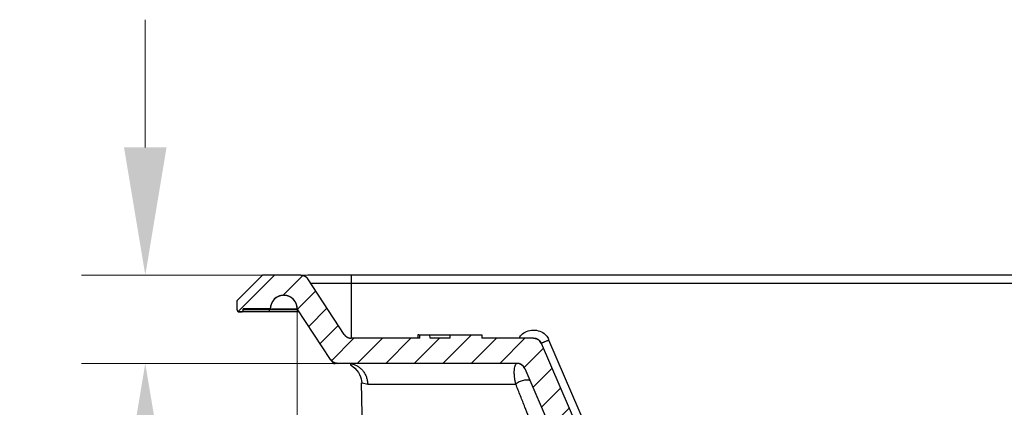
# Model space of a CAD drawing. Header units: inches. Extents: x 3951 to 6642, y -813 to 1217.
# Tile 2 of 33: x 4164 to 4282, y 244 to 291. Entities that reach past the tile are written whole.
import ezdxf

# ---------------------------------------------------------------- set-up
doc = ezdxf.new("R2010")
doc.units = ezdxf.units.IN
doc.header["$LTSCALE"] = 7.600000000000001
doc.header["$MEASUREMENT"] = 0
doc.header["$PDMODE"] = 3
doc.header["$PDSIZE"] = 0.3125
doc.layers.get('0').update_dxf_attribs({"linetype": 'CONTINUOUS'})
doc.layers.get('Defpoints').update_dxf_attribs({"linetype": 'CONTINUOUS'})
doc.layers.add('5标注', color=1, linetype='CONTINUOUS')
doc.styles.add('TXT', font='txt.shx', dxfattribs={"width": 0.7, "bigfont": 'INTECAD.SHX'})
doc.dimstyles.new('标准样式', dxfattribs={"dimscale": 7.600000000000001, "dimtxt": 3, "dimasz": 2, "dimexe": 1, "dimexo": 0, "dimgap": 1, "dimtad": 0, "dimdec": 1, "dimzin": 1, "dimdsep": 46, "dimtxsty": 'TXT', "dimcen": 0.09, "dimclrd": 5, "dimclre": 252, "dimadec": 1, "dimazin": 0, "dimtfac": 1, "dimtdec": 1, "dimtofl": 0, "dimtmove": 0, "dimatfit": 3, "dimfxl": 0, "dimtzin": 0, "dimlwd": 13, "dimlwe": 13, "dimarcsym": 0})

# ---------------------------------------------------------------- blocks, each defined once
blk = doc.blocks.new('*D63')
at = {"layer": '5标注', "color": 252, "lineweight": 13}
for p, q in [((4197.385549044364, 256.0190379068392), (4197.385549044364, 96.04115203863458)), ((4797.710884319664, 256.0190379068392), (4797.710884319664, 96.04115203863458))]:
    blk.add_line(p, q, dxfattribs=at)
at = {"layer": '5标注', "color": 5, "lineweight": 13}
for p, q in [((4212.585549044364, 103.6411520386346), (4457.900359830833, 103.6411520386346)), ((4782.510884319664, 103.6411520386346), (4531.620359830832, 103.6411520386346))]:
    blk.add_line(p, q, dxfattribs=at)
at = {"layer": '5标注', "color": 5}
for points in [[(4212.585549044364, 106.1744853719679), (4212.585549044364, 101.1078187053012), (4197.385549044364, 103.6411520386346)], [(4782.510884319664, 106.1744853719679), (4782.510884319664, 101.1078187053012), (4797.710884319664, 103.6411520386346)]]:
    blk.add_solid(points, dxfattribs=at)
at = {"layer": 'Defpoints', "color": 0}
for p in [(4197.385549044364, 256.0190379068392), (4797.710884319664, 256.0190379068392), (4797.710884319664, 103.6411520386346)]:
    blk.add_point(p, dxfattribs=at)
at = {"layer": '5标注', "color": 0, "insert": (4494.760359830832, 103.6411520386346), "char_height": 22.8, "attachment_point": 5, "style": 'TXT'}
blk.add_mtext('600.3', dxfattribs=at)
blk = doc.blocks.new('*D54')
at = {"layer": '5标注', "color": 5, "lineweight": 13}
for p, q in [((4179.281689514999, 275.3440379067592), (4179.281689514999, 290.5440379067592)), ((4179.281689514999, 234.4440379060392), (4179.281689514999, 219.2440379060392))]:
    blk.add_line(p, q, dxfattribs=at)
at = {"layer": '5标注', "color": 252, "lineweight": 13}
for p, q in [((4208.467154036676, 260.1440379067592), (4171.681689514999, 260.1440379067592)), ((4210.204881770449, 249.6440379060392), (4171.681689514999, 249.6440379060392))]:
    blk.add_line(p, q, dxfattribs=at)
at = {"layer": '5标注', "color": 5}
for points in [[(4176.748356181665, 275.3440379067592), (4181.815022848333, 275.3440379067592), (4179.281689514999, 260.1440379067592)], [(4176.748356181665, 234.4440379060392), (4181.815022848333, 234.4440379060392), (4179.281689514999, 249.6440379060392)]]:
    blk.add_solid(points, dxfattribs=at)
at = {"layer": 'Defpoints', "color": 0}
for p in [(4208.467154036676, 260.1440379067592), (4179.281689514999, 249.6440379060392), (4210.204881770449, 249.6440379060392)]:
    blk.add_point(p, dxfattribs=at)
at = {"layer": '5标注', "color": 0, "insert": (4179.281689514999, 191.6940379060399), "char_height": 22.8, "attachment_point": 5, "rotation": 90, "style": 'TXT'}
blk.add_mtext('10.5', dxfattribs=at)

msp = doc.modelspace()

# ---------------------------------------------------------------- hatches: boundary and pattern name
h = msp.add_hatch()
h.set_pattern_fill('A', color=2, scale=18.24570047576, angle=45, style=0, pattern_type=0)
h.set_pattern_definition([(45, (4392.889334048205, 366.6944490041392), (-1.697586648, 1.697586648), [])])
edge = h.paths.add_edge_path()
edge.add_line((4267.123430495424, 159.1440379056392), (4279.739030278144, 159.1440379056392))
edge.add_line((4279.765210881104, 156.1440379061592), (4279.739030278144, 159.1440379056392))
edge.add_line((4265.149068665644, 156.1440379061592), (4279.765210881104, 156.1440379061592))
edge.add_spline(control_points=[(4265.149068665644, 156.1440379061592), (4264.737374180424, 156.1440379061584), (4264.393473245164, 156.370366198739), (4264.230625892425, 156.7484840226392)], knot_values=[0, 0, 0, 0, 1, 1, 1, 1], weights=[1, 0.8902202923, 0.8902202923, 1], degree=3, periodic=0)
edge.add_line((4224.482797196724, 249.0395917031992), (4264.230625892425, 156.7484840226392))
edge.add_spline(control_points=[(4224.482797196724, 249.0395917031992), (4224.319949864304, 249.4177095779), (4223.976048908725, 249.6440379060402), (4223.564354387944, 249.6440379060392)], knot_values=[0, 0, 0, 0, 1, 1, 1, 1], weights=[1, 0.8902202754, 0.8902202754, 1], degree=3, periodic=0)
edge.add_line((4223.564354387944, 249.6440379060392), (4203.812263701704, 249.6440379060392))
edge.add_line((4203.812263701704, 249.6440379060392), (4202.193186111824, 249.6440379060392))
edge.add_spline(control_points=[(4202.193186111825, 249.6440379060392), (4201.851367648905, 249.64403790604), (4201.550060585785, 249.8054501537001), (4201.360685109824, 250.0900143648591)], knot_values=[0, 0, 0, 0, 1, 1, 1, 1], weights=[1, 0.9209884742, 0.9209884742, 1], degree=3, periodic=0)
edge.add_line((4201.360669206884, 250.0900037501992), (4197.385549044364, 256.1440379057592))
edge.add_spline(control_points=[(4197.385549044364, 256.1440379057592), (4197.385549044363, 257.0812962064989), (4196.722807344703, 257.7440379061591), (4195.785549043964, 257.7440379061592), (4194.848290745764, 257.7440379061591), (4194.185549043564, 257.0812962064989), (4194.185549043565, 256.1440379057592)], knot_values=[0, 0, 0, 0, 1, 1, 1, 2, 2, 2, 2], weights=[1, 0.8047378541, 0.8047378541, 1, 0.8047378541, 0.8047378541, 1], degree=3, periodic=0)
edge.add_line((4194.185549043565, 256.1440379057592), (4190.960965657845, 256.1440379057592))
edge.add_line((4190.960965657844, 256.0190379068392), (4190.960965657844, 256.1440379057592))
edge.add_spline(control_points=[(4190.710965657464, 255.7690379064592), (4190.857412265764, 255.769037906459), (4190.960965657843, 255.872591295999), (4190.960965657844, 256.0190379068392)], knot_values=[0, 0, 0, 0, 1, 1, 1, 1], weights=[1, 0.8047378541, 0.8047378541, 1], degree=3, periodic=0)
edge.add_line((4190.460965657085, 255.7690379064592), (4190.710965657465, 255.7690379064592))
edge.add_spline(control_points=[(4190.210965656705, 256.0190379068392), (4190.210965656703, 255.872591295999), (4190.314519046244, 255.769037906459), (4190.460965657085, 255.7690379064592)], knot_values=[0, 0, 0, 0, 1, 1, 1, 1], weights=[1, 0.8047378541, 0.8047378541, 1], degree=3, periodic=0)
edge.add_line((4190.210965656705, 256.0190379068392), (4190.210965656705, 257.1440379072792))
edge.add_line((4193.263787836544, 260.1440379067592), (4190.210965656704, 257.1440379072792))
edge.add_line((4197.808327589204, 260.1440379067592), (4193.263787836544, 260.1440379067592))
edge.add_spline(control_points=[(4197.808327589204, 260.1440379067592), (4198.152482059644, 260.1440379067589), (4198.455344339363, 259.9805853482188), (4198.644238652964, 259.6929028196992)], knot_values=[0, 0, 0, 0, 1, 1, 1, 1], weights=[1, 0.9200122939, 0.9200122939, 1], degree=3, periodic=0)
edge.add_line((4202.978768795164, 253.0914939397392), (4198.644238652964, 259.6929028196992))
edge.add_spline(control_points=[(4202.978776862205, 253.0914992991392), (4203.168016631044, 252.8060369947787), (4203.469772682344, 252.6440379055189), (4203.812264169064, 252.6440379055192)], knot_values=[0, 0, 0, 0, 1, 1, 1, 1], weights=[1, 0.9207076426, 0.9207076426, 1], degree=3, periodic=0)
edge.add_line((4211.982259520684, 252.6440379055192), (4203.812264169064, 252.6440379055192))
edge.add_line((4211.982259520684, 252.6440379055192), (4211.987089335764, 253.0440379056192))
edge.add_line((4211.987089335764, 253.0440379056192), (4213.199209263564, 253.0440379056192))
edge.add_line((4213.201559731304, 252.6440379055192), (4213.199209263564, 253.0440379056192))
edge.add_line((4215.568775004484, 252.6440379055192), (4213.201559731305, 252.6440379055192))
edge.add_line((4215.575756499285, 253.0440379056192), (4215.568775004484, 252.6440379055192))
edge.add_line((4215.575756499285, 253.0440379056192), (4219.385088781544, 253.0440379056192))
edge.add_line((4219.385088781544, 253.0440379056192), (4219.388579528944, 252.6440379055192))
edge.add_line((4225.538707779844, 252.6440379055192), (4219.388579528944, 252.6440379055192))
edge.add_spline(control_points=[(4225.538707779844, 252.6440379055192), (4225.950405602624, 252.6440413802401), (4226.294310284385, 252.4177127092), (4226.457158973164, 252.0395918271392)], knot_values=[0, 0, 0, 0, 1, 1, 1, 1], weights=[1, 0.8902187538, 0.8902187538, 1], degree=3, periodic=0)
edge.add_line((4226.457158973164, 252.0395918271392), (4266.204987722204, 159.7484840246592))
edge.add_spline(control_points=[(4267.123430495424, 159.1440379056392), (4266.711736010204, 159.144037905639), (4266.367835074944, 159.370366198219), (4266.204987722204, 159.7484840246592)], knot_values=[0, 0, 0, 0, 1, 1, 1, 1], weights=[1, 0.8902202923, 0.8902202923, 1], degree=3, periodic=0)
edge = h.paths.add_edge_path()
edge.add_line((4386.465245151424, 159.1440379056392), (4411.465245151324, 159.1440379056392))
edge.add_line((4411.465245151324, 156.1440379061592), (4411.465245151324, 159.1440379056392))
edge.add_line((4386.465245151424, 156.1440379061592), (4411.465245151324, 156.1440379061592))
edge.add_line((4386.465245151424, 159.1440379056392), (4386.465245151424, 156.1440379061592))
edge = h.paths.add_edge_path()
edge.add_line((4517.965245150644, 159.1440379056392), (4542.965245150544, 159.1440379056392))
edge.add_line((4542.965245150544, 156.1440379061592), (4542.965245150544, 159.1440379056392))
edge.add_line((4517.965245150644, 156.1440379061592), (4542.965245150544, 156.1440379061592))
edge.add_line((4517.965245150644, 159.1440379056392), (4517.965245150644, 156.1440379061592))
edge = h.paths.add_edge_path()
edge.add_line((4649.465245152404, 159.1440379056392), (4674.465245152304, 159.1440379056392))
edge.add_line((4674.465245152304, 156.1440379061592), (4674.465245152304, 159.1440379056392))
edge.add_line((4649.465245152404, 156.1440379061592), (4674.465245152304, 156.1440379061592))
edge.add_line((4649.465245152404, 159.1440379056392), (4649.465245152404, 156.1440379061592))
edge = h.paths.add_edge_path()
edge.add_line((4781.191460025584, 159.1440379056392), (4791.982612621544, 159.1440379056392))
edge.add_spline(control_points=[(4792.982460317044, 160.1265854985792), (4792.972377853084, 159.5489615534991), (4792.560324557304, 159.1440379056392), (4791.982612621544, 159.1440379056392)], knot_values=[0, 0, 0, 0, 1, 1, 1, 1], weights=[1, 0.8088336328, 0.8088336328, 1], degree=3, periodic=0)
edge.add_line((4794.711115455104, 259.1611720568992), (4792.982460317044, 160.1265854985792))
edge.add_spline(control_points=[(4795.710968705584, 260.1440379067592), (4795.133110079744, 260.1440379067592), (4794.721016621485, 259.7389458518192), (4794.711115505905, 259.1611720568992)], knot_values=[0, 0, 0, 0, 1, 1, 1, 1], weights=[1, 0.8087592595, 0.8087592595, 1], degree=3, periodic=0)
edge.add_line((4800.416831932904, 260.1440379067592), (4795.710968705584, 260.1440379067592))
edge.add_line((4803.469654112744, 257.1440379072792), (4800.416831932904, 260.1440379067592))
edge.add_line((4803.469654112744, 256.0190379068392), (4803.469654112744, 257.1440379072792))
edge.add_spline(control_points=[(4803.469654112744, 256.0190379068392), (4803.469654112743, 255.872591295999), (4803.366100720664, 255.769037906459), (4803.219654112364, 255.7690379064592)], knot_values=[0, 0, 0, 0, 1, 1, 1, 1], weights=[1, 0.8047378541, 0.8047378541, 1], degree=3, periodic=0)
edge.add_line((4803.219654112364, 255.7690379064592), (4802.969654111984, 255.7690379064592))
edge.add_spline(control_points=[(4802.969654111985, 255.7690379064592), (4802.823207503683, 255.769037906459), (4802.719654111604, 255.872591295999), (4802.719654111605, 256.0190379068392)], knot_values=[0, 0, 0, 0, 1, 1, 1, 1], weights=[1, 0.8047378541, 0.8047378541, 1], degree=3, periodic=0)
edge.add_line((4802.719654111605, 256.0190379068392), (4802.719654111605, 256.1440379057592))
edge.add_line((4802.719654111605, 256.1440379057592), (4800.890784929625, 256.1440379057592))
edge.add_spline(control_points=[(4800.890784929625, 256.1440379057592), (4800.896657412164, 257.0777438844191), (4800.239536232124, 257.741093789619), (4799.305816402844, 257.7440300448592), (4798.372096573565, 257.7469663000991), (4797.710816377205, 257.087762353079), (4797.710816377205, 256.1540379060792)], knot_values=[0, 0, 0, 0, 1, 1, 1, 2, 2, 2, 2], weights=[1, 0.8039960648, 0.8039960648, 1, 0.8039960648, 0.8039960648, 1], degree=3, periodic=0)
edge.add_line((4795.982460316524, 157.1265854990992), (4797.710816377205, 256.1440379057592))
edge.add_spline(control_points=[(4794.982612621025, 156.1440379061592), (4795.560324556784, 156.1440379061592), (4795.972377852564, 156.5489615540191), (4795.982460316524, 157.1265854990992)], knot_values=[0, 0, 0, 0, 1, 1, 1, 1], weights=[1, 0.8088336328, 0.8088336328, 1], degree=3, periodic=0)
edge.add_line((4781.165279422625, 156.1440379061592), (4794.982612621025, 156.1440379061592))
edge.add_line((4781.191460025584, 159.1440379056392), (4781.165279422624, 156.1440379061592))

# ---------------------------------------------------------------- linework, layer by layer
at = {"color": 7, "linetype": 'Continuous'}
for p, q in [((4193.263787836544, 260.1440379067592), (4190.210965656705, 257.1440379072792)), ((4193.263787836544, 260.1440379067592), (4190.210965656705, 257.1440379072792)), ((4197.808327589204, 260.1440379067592), (4193.263787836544, 260.1440379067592)), ((4197.808327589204, 260.1440379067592), (4193.263787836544, 260.1440379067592)), ((4800.416831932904, 260.1440379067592), (4198.644238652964, 260.1440379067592)), ((4202.978768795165, 253.0914939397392), (4198.644238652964, 259.6929028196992)), ((4202.978768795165, 253.0914939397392), (4198.644238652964, 259.6929028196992)), ((4203.812263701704, 260.1440379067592), (4203.812263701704, 252.6440379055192)), ((4793.711273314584, 259.1614903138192), (4198.993167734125, 259.1614903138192)), ((4190.210965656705, 256.0190379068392), (4190.210965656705, 257.1440379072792)), ((4190.210965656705, 256.0190379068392), (4190.210965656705, 257.1440379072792)), ((4197.631776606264, 255.7690379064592), (4190.460965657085, 255.7690379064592)), ((4190.460965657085, 255.7690379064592), (4190.710965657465, 255.7690379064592)), ((4197.385549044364, 256.0190379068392), (4190.954515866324, 256.0190379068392)), ((4194.185549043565, 256.1440379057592), (4190.960965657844, 256.1440379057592)), ((4190.960965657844, 256.0190379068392), (4190.960965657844, 256.1440379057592)), ((4190.960965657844, 256.0190379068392), (4190.960965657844, 256.1440379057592)), ((4194.185549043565, 256.1440379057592), (4190.960965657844, 256.1440379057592)), ((4194.085548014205, 255.7690379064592), (4194.085549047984, 256.0190379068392)), ((4194.369190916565, 256.1440379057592), (4197.385549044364, 256.1440379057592)), ((4201.360669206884, 250.0900037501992), (4197.385549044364, 256.1440379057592)), ((4201.360669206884, 250.0900037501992), (4197.385549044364, 256.1440379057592)), ((4211.982259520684, 252.6440379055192), (4203.812264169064, 252.6440379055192)), ((4211.982259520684, 252.6440379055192), (4203.812264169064, 252.6440379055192)), ((4211.765891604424, 253.0440379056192), (4211.762400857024, 252.6440379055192)), ((4211.909483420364, 253.0440379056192), (4211.765891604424, 253.0440379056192)), ((4211.982259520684, 252.6440379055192), (4211.987089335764, 253.0440379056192)), ((4211.982259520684, 252.6440379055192), (4211.987089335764, 253.0440379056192)), ((4211.987089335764, 253.0440379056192), (4219.385088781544, 253.0440379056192)), ((4211.987089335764, 253.0440379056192), (4213.199209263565, 253.0440379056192)), ((4213.201559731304, 252.6440379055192), (4213.199209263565, 253.0440379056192)), ((4213.201559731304, 252.6440379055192), (4213.199209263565, 253.0440379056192)), ((4215.568775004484, 252.6440379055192), (4213.201559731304, 252.6440379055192)), ((4215.568775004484, 252.6440379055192), (4213.201559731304, 252.6440379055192)), ((4215.575756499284, 253.0440379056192), (4215.568775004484, 252.6440379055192)), ((4215.575756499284, 253.0440379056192), (4215.568775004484, 252.6440379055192)), ((4215.575756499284, 253.0440379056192), (4219.385088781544, 253.0440379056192)), ((4219.385088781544, 253.0440379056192), (4219.388579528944, 252.6440379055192)), ((4219.385088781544, 253.0440379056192), (4219.388579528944, 252.6440379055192)), ((4225.538707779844, 252.6440379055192), (4219.388579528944, 252.6440379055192)), ((4225.538707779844, 252.6440379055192), (4219.388579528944, 252.6440379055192)), ((4233.099800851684, 239.1265854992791), (4227.375601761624, 252.4176932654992)), ((4226.457158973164, 252.0395918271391), (4266.204987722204, 159.7484840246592)), ((4226.457158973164, 252.0395918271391), (4266.204987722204, 159.7484840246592)), ((4201.494716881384, 249.8858647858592), (4201.718910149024, 249.6440379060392)), ((4201.718915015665, 249.6440379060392), (4201.886492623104, 249.6440379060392)), ((4223.564354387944, 249.6440379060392), (4202.193186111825, 249.6440379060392)), ((4203.812263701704, 249.6440379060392), (4202.193186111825, 249.6440379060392)), ((4203.700397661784, 249.5454273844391), (4203.831421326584, 249.5906103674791)), ((4223.564354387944, 249.6440379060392), (4203.812263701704, 249.6440379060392)), ((4224.482797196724, 249.0395917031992), (4264.230625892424, 156.7484840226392)), ((4224.482797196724, 249.0395917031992), (4264.230625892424, 156.7484840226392)), ((4206.635924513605, 156.1440379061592), (4205.044442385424, 247.3199879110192)), ((4205.129859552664, 247.3203481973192), (4205.776650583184, 247.1876920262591)), ((4205.776650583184, 247.1876920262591), (4223.421961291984, 247.1876600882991))]:
    msp.add_line(p, q, dxfattribs=at)
for points in [[(4203.716712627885, 249.4891344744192), (4204.002897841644, 249.2897933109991), (4204.258434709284, 249.0615598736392)], [(4204.258434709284, 249.0615598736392), (4204.482129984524, 248.8156185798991), (4204.668620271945, 248.5596385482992), (4204.815866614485, 248.3020870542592), (4204.924783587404, 248.0477974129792), (4205.001707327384, 247.8013827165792), (4205.049952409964, 247.5699990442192), (4205.073754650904, 247.3662859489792), (4205.075472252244, 247.3373098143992)]]:
    msp.add_lwpolyline(points, dxfattribs=at)
for centre, radius, start, end in [((4197.808327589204, 259.1440379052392), 0.9999999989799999, 33.2891760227, 90), ((4195.785549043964, 256.1440379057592), 1.6000000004, 0, 180), ((4190.460965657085, 256.0190379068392), 0.25000000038, 180, 270), ((4190.710965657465, 256.0190379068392), 0.25000000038, 270, 0), ((4203.812264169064, 253.6440379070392), 0.9999999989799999, 213.5413468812, 270), ((4225.538716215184, 251.6440379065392), 0.9999999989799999, 23.30052515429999, 90.00048340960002), ((4226.077485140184, 251.9969533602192), 1.36459841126, 17.9583205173, 23.8818062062), ((4202.193186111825, 250.6440379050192), 0.9999999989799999, 213.6434849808, 270), ((4223.564354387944, 248.6440379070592), 0.9999999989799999, 23.3005174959, 90)]:
    msp.add_arc(centre, radius, start, end, dxfattribs=at)
for points, start_tangent, end_tangent in [([(4197.808327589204, 260.1440379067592), (4197.838116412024, 260.1435941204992), (4197.868090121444, 260.1422505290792), (4197.898209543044, 260.1399903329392), (4197.928434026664, 260.1367989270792), (4197.958721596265, 260.1326640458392), (4197.989029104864, 260.1275758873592), (4198.019312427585, 260.1215272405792), (4198.049526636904, 260.1145135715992), (4198.079626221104, 260.1065331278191), (4198.109565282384, 260.0975869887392), (4198.139297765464, 260.0876791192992), (4198.168777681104, 260.0768164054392), (4198.197959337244, 260.0650086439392), (4198.226797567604, 260.0522685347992), (4198.255247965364, 260.0386116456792), (4198.283267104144, 260.0240563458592), (4198.310812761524, 260.0086237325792), (4198.337844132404, 259.9923375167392), (4198.364322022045, 259.9752239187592), (4198.390209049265, 259.9573115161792), (4198.415469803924, 259.9386310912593), (4198.440071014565, 259.9192154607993), (4198.463981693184, 259.8990992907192), (4198.487173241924, 259.8783189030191), (4198.509619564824, 259.8569120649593), (4198.531297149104, 259.8349177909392), (4198.552185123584, 259.8123761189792), (4198.572265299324, 259.7893278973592), (4198.591522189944, 259.7658145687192), (4198.609943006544, 259.7418779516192), (4198.627517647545, 259.7175600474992), (4198.644238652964, 259.6929028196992)], (1, 0), (0.5488649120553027, -0.8359110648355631)), ([(4197.385549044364, 256.1440379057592), (4197.385154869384, 256.1795514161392), (4197.383958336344, 256.2153662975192), (4197.381938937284, 256.2514590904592), (4197.379076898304, 256.2878050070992), (4197.375353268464, 256.3243779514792), (4197.370750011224, 256.3611505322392), (4197.365250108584, 256.3980941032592), (4197.358837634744, 256.4351787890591), (4197.351497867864, 256.4723735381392), (4197.343217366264, 256.5096461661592), (4197.333984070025, 256.5469634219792), (4197.323787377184, 256.5842910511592), (4197.312618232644, 256.6215938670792), (4197.300469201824, 256.6588358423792), (4197.287334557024, 256.6959801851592), (4197.273210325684, 256.7329894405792), (4197.258094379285, 256.7698256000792), (4197.241986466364, 256.8064501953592), (4197.224888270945, 256.8428244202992), (4197.206803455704, 256.8789092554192), (4197.187737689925, 256.9146655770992), (4197.167698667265, 256.9500542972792), (4197.146696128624, 256.9850364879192), (4197.124741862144, 257.0195735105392), (4197.101849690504, 257.0536271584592), (4197.078035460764, 257.0871597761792), (4197.053317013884, 257.1201344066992), (4197.027714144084, 257.1525149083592), (4197.001248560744, 257.1842660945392), (4196.973943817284, 257.2153538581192), (4196.945825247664, 257.2457452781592), (4196.916919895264, 257.2754087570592), (4196.887256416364, 257.3043141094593), (4196.856864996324, 257.3324326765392), (4196.825777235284, 257.3597374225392), (4196.794026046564, 257.3862030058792), (4196.761645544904, 257.4118058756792), (4196.728670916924, 257.4365243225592), (4196.695138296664, 257.4603385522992), (4196.661084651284, 257.4832307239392), (4196.626547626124, 257.5051849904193), (4196.591565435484, 257.5261875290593), (4196.556176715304, 257.5462265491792), (4196.520420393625, 257.5652923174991), (4196.484335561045, 257.5833771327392), (4196.447961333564, 257.6004753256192), (4196.411336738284, 257.6165832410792), (4196.374500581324, 257.6316991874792), (4196.337491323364, 257.6458234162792), (4196.300346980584, 257.6589580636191), (4196.263105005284, 257.6711070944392), (4196.225802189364, 257.6822762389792), (4196.188474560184, 257.6924729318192), (4196.151157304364, 257.7017062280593), (4196.113884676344, 257.7099867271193), (4196.076689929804, 257.7173264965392), (4196.039605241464, 257.7237389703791), (4196.002661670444, 257.7292388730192), (4195.965889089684, 257.7338421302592), (4195.947575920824, 257.7358127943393), (4195.929316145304, 257.7375657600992), (4195.911113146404, 257.7391033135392), (4195.892970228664, 257.7404277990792), (4195.874890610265, 257.7415416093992), (4195.856877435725, 257.7424471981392), (4195.847896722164, 257.7428226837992), (4195.838933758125, 257.7431470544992), (4195.829988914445, 257.7434206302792), (4195.821062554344, 257.7436437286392), (4195.812155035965, 257.7438166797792), (4195.807708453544, 257.7438844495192), (4195.803266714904, 257.7439398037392), (4195.798829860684, 257.7439827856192), (4195.794397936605, 257.7440134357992), (4195.792183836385, 257.7440241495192), (4195.789970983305, 257.7440317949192), (4195.787759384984, 257.7440363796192), (4195.786654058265, 257.7440375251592), (4195.785549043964, 257.7440379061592), (4195.784444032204, 257.7440375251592), (4195.783338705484, 257.7440363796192), (4195.781127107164, 257.7440317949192), (4195.778914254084, 257.7440241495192), (4195.776700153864, 257.7440134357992), (4195.772268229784, 257.7439827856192), (4195.767831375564, 257.7439398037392), (4195.763389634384, 257.7438844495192), (4195.758943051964, 257.7438166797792), (4195.750035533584, 257.7436437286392), (4195.741109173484, 257.7434206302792), (4195.732164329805, 257.7431470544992), (4195.723201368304, 257.7428226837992), (4195.714220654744, 257.7424471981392), (4195.696207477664, 257.7415416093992), (4195.678127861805, 257.7404277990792), (4195.659984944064, 257.7391033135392), (4195.641781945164, 257.7375657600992), (4195.623522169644, 257.7358127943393), (4195.605209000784, 257.7338421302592), (4195.568436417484, 257.7292388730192), (4195.531492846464, 257.7237389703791), (4195.494408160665, 257.7173264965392), (4195.457213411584, 257.7099867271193), (4195.419940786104, 257.7017062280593), (4195.382623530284, 257.6924729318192), (4195.345295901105, 257.6822762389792), (4195.307993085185, 257.6711070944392), (4195.270751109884, 257.6589580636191), (4195.233606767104, 257.6458234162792), (4195.196597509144, 257.6316991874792), (4195.159761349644, 257.6165832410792), (4195.123136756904, 257.6004753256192), (4195.086762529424, 257.5833771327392), (4195.050677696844, 257.5652923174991), (4195.014921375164, 257.5462265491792), (4194.979532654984, 257.5261875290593), (4194.944550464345, 257.5051849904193), (4194.910013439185, 257.4832307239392), (4194.875959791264, 257.4603385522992), (4194.842427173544, 257.4365243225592), (4194.809452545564, 257.4118058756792), (4194.777072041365, 257.3862030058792), (4194.745320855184, 257.3597374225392), (4194.714233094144, 257.3324326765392), (4194.683841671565, 257.3043141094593), (4194.654178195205, 257.2754087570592), (4194.625272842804, 257.2457452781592), (4194.597154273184, 257.2153538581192), (4194.569849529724, 257.1842660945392), (4194.543383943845, 257.1525149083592), (4194.517781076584, 257.1201344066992), (4194.493062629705, 257.0871597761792), (4194.469248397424, 257.0536271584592), (4194.446356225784, 257.0195735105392), (4194.424401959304, 256.9850364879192), (4194.403399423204, 256.9500542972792), (4194.383360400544, 256.9146655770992), (4194.364294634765, 256.8789092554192), (4194.346209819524, 256.8428244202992), (4194.329111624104, 256.8064501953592), (4194.313003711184, 256.7698256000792), (4194.297887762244, 256.7329894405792), (4194.283763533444, 256.6959801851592), (4194.270628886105, 256.6588358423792), (4194.258479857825, 256.6215938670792), (4194.247310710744, 256.5842910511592), (4194.237114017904, 256.5469634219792), (4194.227880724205, 256.5096461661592), (4194.219600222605, 256.4723735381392), (4194.212260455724, 256.4351787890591), (4194.205847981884, 256.3980941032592), (4194.200348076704, 256.3611505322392), (4194.195744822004, 256.3243779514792), (4194.192021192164, 256.2878050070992), (4194.189159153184, 256.2514590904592), (4194.187139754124, 256.2153662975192), (4194.185943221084, 256.1795514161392), (4194.185549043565, 256.1440379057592)], (0, 1), (0, -1)), ([(4190.210965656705, 256.0190379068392), (4190.211214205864, 256.0078928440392), (4190.211976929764, 255.9965742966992), (4190.213278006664, 255.9851140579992), (4190.215139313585, 255.9735471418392), (4190.217579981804, 255.9619116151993), (4190.220615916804, 255.9502483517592), (4190.224259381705, 255.9386007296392), (4190.228518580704, 255.9270142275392), (4190.233397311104, 255.9155359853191), (4190.238894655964, 255.9042142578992), (4190.245004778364, 255.8930978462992), (4190.251716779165, 255.8822354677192), (4190.259014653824, 255.8716751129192), (4190.266877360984, 255.8614633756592), (4190.275278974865, 255.8516447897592), (4190.284188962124, 255.8422612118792), (4190.293572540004, 255.8333512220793), (4190.303391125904, 255.8249496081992), (4190.313602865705, 255.8170869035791), (4190.324163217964, 255.8097890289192), (4190.335025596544, 255.8030770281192), (4190.346142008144, 255.7969669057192), (4190.357463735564, 255.7914695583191), (4190.368941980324, 255.7865908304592), (4190.380528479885, 255.7823316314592), (4190.392176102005, 255.7786881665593), (4190.403839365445, 255.7756522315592), (4190.415474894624, 255.7732115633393), (4190.427041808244, 255.7713502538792), (4190.438502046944, 255.7700491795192), (4190.449820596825, 255.7692864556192), (4190.460965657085, 255.7690379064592)], (0, -1), (1, 0)), ([(4190.710965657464, 255.7690379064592), (4190.722110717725, 255.7692864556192), (4190.733429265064, 255.7700491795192), (4190.744889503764, 255.7713502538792), (4190.756456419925, 255.7732115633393), (4190.768091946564, 255.7756522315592), (4190.779755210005, 255.7786881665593), (4190.791402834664, 255.7823316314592), (4190.802989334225, 255.7865908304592), (4190.814467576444, 255.7914695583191), (4190.825789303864, 255.7969669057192), (4190.836905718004, 255.8030770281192), (4190.847768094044, 255.8097890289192), (4190.858328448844, 255.8170869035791), (4190.868540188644, 255.8249496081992), (4190.878358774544, 255.8333512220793), (4190.887742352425, 255.8422612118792), (4190.896652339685, 255.8516447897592), (4190.905053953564, 255.8614633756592), (4190.912916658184, 255.8716751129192), (4190.920214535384, 255.8822354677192), (4190.926926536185, 255.8930978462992), (4190.933036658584, 255.9042142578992), (4190.938534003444, 255.9155359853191), (4190.943412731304, 255.9270142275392), (4190.947671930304, 255.9386007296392), (4190.951315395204, 255.9502483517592), (4190.954351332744, 255.9619116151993), (4190.956791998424, 255.9735471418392), (4190.958653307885, 255.9851140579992), (4190.959954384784, 255.9965742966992), (4190.960717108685, 256.0078928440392), (4190.960965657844, 256.0190379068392)], (1, 0), (0, 1)), ([(4224.230860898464, 253.1638181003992), (4224.892834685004, 253.5182969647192), (4225.704198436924, 253.6041345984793), (4226.472989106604, 253.3921870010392), (4227.051258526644, 252.9664674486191)], (0.7683674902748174, 0.6400089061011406), (0.6722323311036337, -0.7403402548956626)), ([(4202.978776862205, 253.0914992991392), (4202.995535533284, 253.0670159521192), (4203.013138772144, 253.0428735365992), (4203.031578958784, 253.0191134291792), (4203.050845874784, 252.9957770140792), (4203.070926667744, 252.9729054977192), (4203.091805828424, 252.9505396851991), (4203.113465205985, 252.9287197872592), (4203.135884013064, 252.9074852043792), (4203.159038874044, 252.8868743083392), (4203.182903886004, 252.8669242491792), (4203.207450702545, 252.8476707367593), (4203.232648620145, 252.8291478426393), (4203.258464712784, 252.8113878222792), (4203.284863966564, 252.7944209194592), (4203.311809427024, 252.7782752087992), (4203.339262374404, 252.7629764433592), (4203.367182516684, 252.7485479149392), (4203.395528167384, 252.7350103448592), (4203.424256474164, 252.7223817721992), (4203.453323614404, 252.7106774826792), (4203.482685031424, 252.6999099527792), (4203.512295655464, 252.6900888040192), (4203.542110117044, 252.6812207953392), (4203.572082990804, 252.6733098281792), (4203.602169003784, 252.6663569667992), (4203.632323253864, 252.6603604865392), (4203.662501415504, 252.6553159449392), (4203.692659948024, 252.6512162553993), (4203.722756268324, 252.6480517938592), (4203.752748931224, 252.6458105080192), (4203.782597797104, 252.6444780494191), (4203.812264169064, 252.6440379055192)], (0.5525386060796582, -0.8334873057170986), (1, 0)), ([(4223.816859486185, 252.6440379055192), (4224.230860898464, 253.1638181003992)], (0.4337621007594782, 0.9010274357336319), (0.7683674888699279, 0.6400089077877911)), ([(4225.538707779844, 252.6440379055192), (4225.573234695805, 252.6434419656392), (4225.608057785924, 252.6416308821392), (4225.643116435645, 252.6385732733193), (4225.678346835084, 252.6342415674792), (4225.713682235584, 252.6286123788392), (4225.749053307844, 252.6216668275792), (4225.784388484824, 252.6133908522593), (4225.819614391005, 252.6037754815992), (4225.854656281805, 252.5928170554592), (4225.889438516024, 252.5805174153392), (4225.923885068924, 252.5668840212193), (4225.957920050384, 252.5519300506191), (4225.991468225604, 252.5356743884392), (4226.024455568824, 252.5181416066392), (4226.056809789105, 252.4993618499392), (4226.088460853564, 252.4793706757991), (4226.119341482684, 252.4582088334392), (4226.149387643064, 252.4359219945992), (4226.178538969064, 252.4125604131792), (4226.206739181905, 252.3881785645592), (4226.233936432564, 252.3628347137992), (4226.260083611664, 252.3365904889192), (4226.285138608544, 252.3095103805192), (4226.309064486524, 252.2816612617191), (4226.331829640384, 252.2531118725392), (4226.353407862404, 252.2239323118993), (4226.373778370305, 252.1941935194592), (4226.392925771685, 252.1639667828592), (4226.410839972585, 252.1333232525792), (4226.427516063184, 252.1023334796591), (4226.442954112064, 252.0710669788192), (4226.457158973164, 252.0395918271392)], (0.9999999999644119, 8.436608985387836e-06), (0.3955539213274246, -0.9184427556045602)), ([(4227.375601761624, 252.4176932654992), (4227.330933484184, 252.3984819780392), (4227.286727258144, 252.3795111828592), (4227.199750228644, 252.3423146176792), (4227.114881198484, 252.3061971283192), (4227.032490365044, 252.2713174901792), (4226.877163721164, 252.2061163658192), (4226.805293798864, 252.1762279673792), (4226.738023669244, 252.1484388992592), (4226.620083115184, 252.1002900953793), (4226.571288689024, 252.0807170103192), (4226.530574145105, 252.0646902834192), (4226.498744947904, 252.0525473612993), (4226.475940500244, 252.0443390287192), (4226.462120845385, 252.0400399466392), (4226.457158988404, 252.0395917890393)], (-0.9184865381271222, -0.395452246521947), (-0.3955539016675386, 0.9184427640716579)), ([(4227.051258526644, 252.9664674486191), (4227.325250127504, 252.5494127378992)], (0.6722323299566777, -0.740340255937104), (0.4042863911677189, -0.9146324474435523)), ([(4202.193186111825, 249.6440379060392), (4202.163569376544, 249.6444765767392), (4202.133771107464, 249.6458045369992), (4202.103829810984, 249.6480381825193), (4202.073785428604, 249.6511917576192), (4202.043679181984, 249.6552772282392), (4202.013553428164, 249.6603041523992), (4201.983451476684, 249.6662795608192), (4201.953417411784, 249.6732078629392), (4201.923495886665, 249.6810907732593), (4201.893731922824, 249.6899272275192), (4201.864170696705, 249.6997133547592), (4201.834857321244, 249.7104424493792), (4201.805836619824, 249.7221049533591), (4201.777152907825, 249.7346884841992), (4201.748849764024, 249.7481778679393), (4201.720969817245, 249.7625551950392), (4201.693554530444, 249.7777999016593), (4201.666643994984, 249.7938888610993), (4201.640276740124, 249.8107965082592), (4201.614489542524, 249.8284949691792), (4201.589317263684, 249.8469542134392), (4201.564792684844, 249.8661422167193), (4201.540946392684, 249.8860251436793), (4201.517806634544, 249.9065675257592), (4201.495399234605, 249.9277324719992), (4201.473747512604, 249.9494818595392), (4201.452872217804, 249.9717765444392), (4201.432791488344, 249.9945765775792), (4201.413520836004, 250.0178414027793), (4201.395073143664, 250.0415300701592), (4201.377458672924, 250.0656014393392), (4201.360685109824, 250.0900143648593)], (-1, 0), (-0.5540235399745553, 0.8325010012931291)), ([(4203.864950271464, 249.6045092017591), (4203.913927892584, 249.5943597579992), (4203.962577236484, 249.5829804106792), (4204.058861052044, 249.5565715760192), (4204.247094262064, 249.4894968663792), (4204.428889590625, 249.4042647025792), (4204.581238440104, 249.3162994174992)], (0.9817028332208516, -0.1904193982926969), (0.846276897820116, -0.5327432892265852)), ([(4204.581238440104, 249.3162994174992), (4204.603290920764, 249.3022454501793), (4204.925741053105, 249.0530533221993), (4205.206941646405, 248.7495741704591), (4205.440443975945, 248.4024514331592), (4205.617521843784, 248.0201660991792), (4205.683229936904, 247.8186459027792), (4205.732337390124, 247.6119528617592), (4205.763735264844, 247.4013122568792), (4205.772540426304, 247.2948256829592), (4205.775186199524, 247.2413347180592), (4205.776650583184, 247.1876920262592)], (0.8462768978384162, -0.5327432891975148), (0.01622068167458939, -0.9998684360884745)), ([(4223.421971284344, 247.1876626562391), (4223.414702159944, 247.2166512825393), (4223.407828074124, 247.2451661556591), (4223.394273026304, 247.3030522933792), (4223.367886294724, 247.4221318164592), (4223.345270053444, 247.5386722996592), (4223.323532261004, 247.6588835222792), (4223.305364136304, 247.7760290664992), (4223.288260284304, 247.8954566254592), (4223.274956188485, 248.0103629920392), (4223.262560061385, 248.1270265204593), (4223.257922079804, 248.1830352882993), (4223.253873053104, 248.2384666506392), (4223.246628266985, 248.3495254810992), (4223.241999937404, 248.4570724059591), (4223.239937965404, 248.5607923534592), (4223.239740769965, 248.6618587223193), (4223.242292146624, 248.7577432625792), (4223.253198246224, 248.9376562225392), (4223.297058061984, 249.2410674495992), (4223.367012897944, 249.4621973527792), (4223.457855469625, 249.5981499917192), (4223.509482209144, 249.6325765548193), (4223.564322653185, 249.6440379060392)], (-0.2489191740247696, 0.9685242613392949), (0.99999999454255, 0.000104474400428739)), ([(4224.482797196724, 249.0395917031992), (4224.468592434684, 249.0710666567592), (4224.453154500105, 249.1023329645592), (4224.436478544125, 249.1333225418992), (4224.418564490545, 249.1639658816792), (4224.399417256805, 249.1941924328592), (4224.379046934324, 249.2239310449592), (4224.357468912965, 249.2531104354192), (4224.334703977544, 249.2816596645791), (4224.310778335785, 249.3095086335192), (4224.285723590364, 249.3365886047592), (4224.259576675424, 249.3628327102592), (4224.232379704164, 249.3881764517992), (4224.204179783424, 249.4125582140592), (4224.175028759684, 249.4359197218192), (4224.144982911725, 249.4582065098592), (4224.114102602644, 249.4793683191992), (4224.082451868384, 249.4993594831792), (4224.050097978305, 249.5181392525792), (4224.017110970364, 249.5356720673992), (4223.983563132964, 249.5519277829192), (4223.949528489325, 249.5668818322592), (4223.915082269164, 249.5805153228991), (4223.880300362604, 249.5928150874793), (4223.845258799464, 249.6037736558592), (4223.810033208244, 249.6133891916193), (4223.774698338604, 249.6216653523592), (4223.739327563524, 249.6286111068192), (4223.703992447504, 249.6342405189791), (4223.668762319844, 249.6385724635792), (4223.633703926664, 249.6416303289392), (4223.598881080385, 249.6434416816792), (4223.564354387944, 249.6440379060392)], (-0.3955537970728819, 0.9184428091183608), (-1, 0)), ([(4223.421961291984, 247.1876600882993), (4223.601177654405, 247.3405495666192), (4223.832300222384, 247.4727429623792), (4224.365184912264, 247.6561218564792), (4224.850352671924, 247.6997974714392), (4225.021493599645, 247.6568485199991), (4225.117540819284, 247.5657705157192)], (0.6706998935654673, 0.741728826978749), (0.3955538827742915, -0.9184427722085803)), ([(4225.355454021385, 242.2457490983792), (4225.176301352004, 242.7178963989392), (4224.971133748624, 243.2460294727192), (4224.503606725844, 244.4332866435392), (4223.977136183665, 245.7657363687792), (4223.421961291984, 247.1876600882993)], (-0.3491019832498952, 0.9370847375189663), (-0.3596126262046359, 0.933101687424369))]:
    msp.add_spline(points, degree=3, dxfattribs=dict(at, start_tangent=start_tangent, end_tangent=end_tangent))

# ---------------------------------------------------------------- dimensions: what is measured, and where the dimension line sits
at = {"layer": '5标注'}
dim = msp.add_linear_dim(base=(4179.281689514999, 249.6440379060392), p1=(4208.467154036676, 260.1440379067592), p2=(4210.204881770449, 249.6440379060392), angle=90, dimstyle='标准样式', override={"dimscale": 7.600000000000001}, dxfattribs=at)
dim.commit()
dim.dimension.update_dxf_attribs({"geometry": '*D54', "text_midpoint": (4179.281689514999, 191.6940379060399)})
dim = msp.add_linear_dim(base=(4797.710884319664, 103.6411520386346), p1=(4197.385549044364, 256.0190379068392), p2=(4797.710884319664, 256.0190379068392), dimstyle='标准样式', override={"dimscale": 7.600000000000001}, dxfattribs=at)
dim.commit()
dim.dimension.update_dxf_attribs({"geometry": '*D63', "text_midpoint": (4494.760359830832, 103.6411520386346), "dimtype": 160})

doc.saveas('drawing.dxf')
